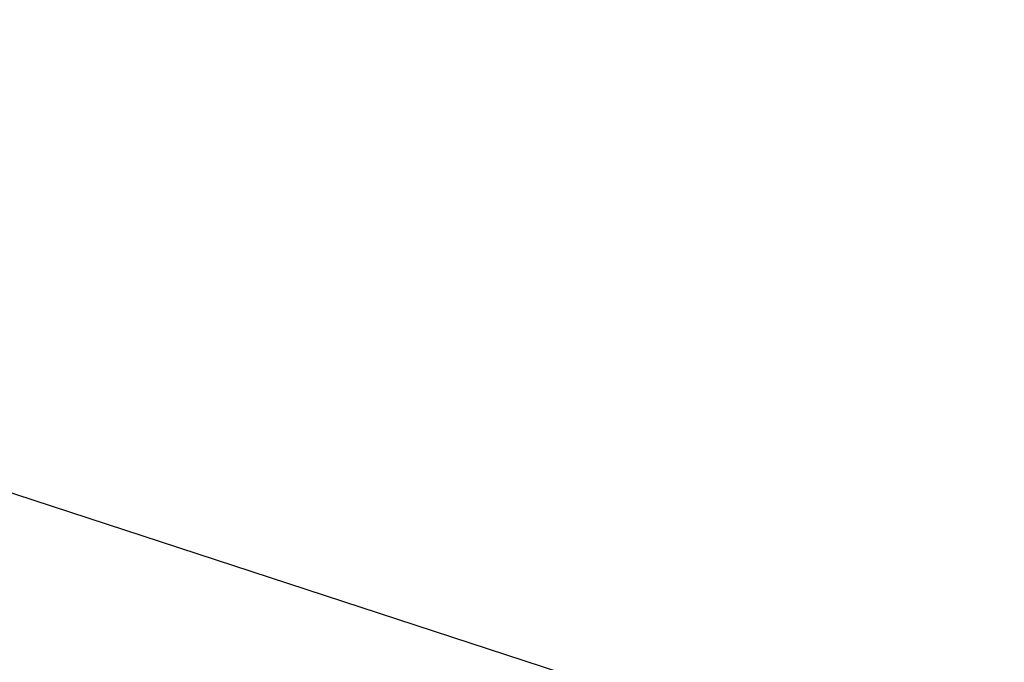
# Model space of a CAD drawing. Header units: millimetres. Extents: x -27 to 8086, y 0 to 7529.
# Tile 42 of 51: x 3268 to 3486, y 5898 to 6040. Entities that reach past the tile are written whole.
import ezdxf

# ---------------------------------------------------------------- set-up
doc = ezdxf.new("R2010")
doc.units = ezdxf.units.MM
doc.header["$LTSCALE"] = 10
doc.header["$PDSIZE"] = -1
doc.linetypes.add('CENTER', pattern=[10.16, 6.35, -1.27, 1.27, -1.27])
doc.layers.add('中心线层', color=1, linetype='CENTER')
doc.dimstyles.new('ISO-25', dxfattribs={"dimtxt": 50, "dimasz": 40, "dimexe": 10, "dimexo": 10, "dimgap": 8, "dimtad": 1, "dimdec": 1, "dimtxsty": 'Standard', "dimcen": 2.5, "dimclrd": 1, "dimclre": 1, "dimclrt": 3, "dimadec": 0, "dimazin": 0, "dimtfac": 1, "dimtdec": 1, "dimtmove": 0, "dimatfit": 3, "dimfxl": 1, "dimarcsym": 0})

# ---------------------------------------------------------------- blocks, each defined once
blk = doc.blocks.new('*D181')
at = {"layer": 'Defpoints', "color": 0, "linetype": 'ByBlock', "transparency": 16777216}
for p in [(3455.34, 5884.78), (3657.33, 5884.78), (3420.84, 5748.78)]:
    blk.add_point(p, dxfattribs=at)
at = {"layer": '中心线层', "color": 1, "linetype": 'ByBlock', "lineweight": -2, "transparency": 16777216}
for p, q in [((3657.33, 5884.78), (3657.33, 6040.5)), ((3465.34, 5884.78), (3667.33, 5884.78)), ((3657.33, 5788.78), (3657.33, 5844.78)), ((3430.84, 5748.78), (3667.33, 5748.78))]:
    blk.add_line(p, q, dxfattribs=at)
at = {"layer": '中心线层', "color": 1, "linetype": 'ByBlock', "transparency": 16777216}
for points in [[(3650.66, 5844.78), (3663.99, 5844.78), (3657.33, 5884.78)], [(3650.66, 5788.78), (3663.99, 5788.78), (3657.33, 5748.78)]]:
    blk.add_solid(points, dxfattribs=at)
at = {"layer": '中心线层', "color": 3, "linetype": 'ByBlock', "transparency": 16777216, "insert": (3624.33, 5982.64), "char_height": 50, "attachment_point": 5, "rotation": 90}
blk.add_mtext('136', dxfattribs=at)

msp = doc.modelspace()

# ---------------------------------------------------------------- linework, layer by layer
at = {"layer": '中心线层', "linetype": 'ByBlock', "lineweight": 25}
msp.add_line((3420.84, 5884.78), (3117.64, 5983.89), dxfattribs=at)

# ---------------------------------------------------------------- dimensions: what is measured, and where the dimension line sits
at = {"layer": '中心线层', "color": 4, "linetype": 'ByBlock'}
dim = msp.add_linear_dim(base=(3657.33, 5884.78), p1=(3420.84, 5748.78), p2=(3455.34, 5884.78), angle=90, dimstyle='ISO-25', dxfattribs=at)
dim.commit()
dim.dimension.update_dxf_attribs({"geometry": '*D181', "text_midpoint": (3657.33, 5982.64), "dimtype": 160})

doc.saveas('drawing.dxf')
